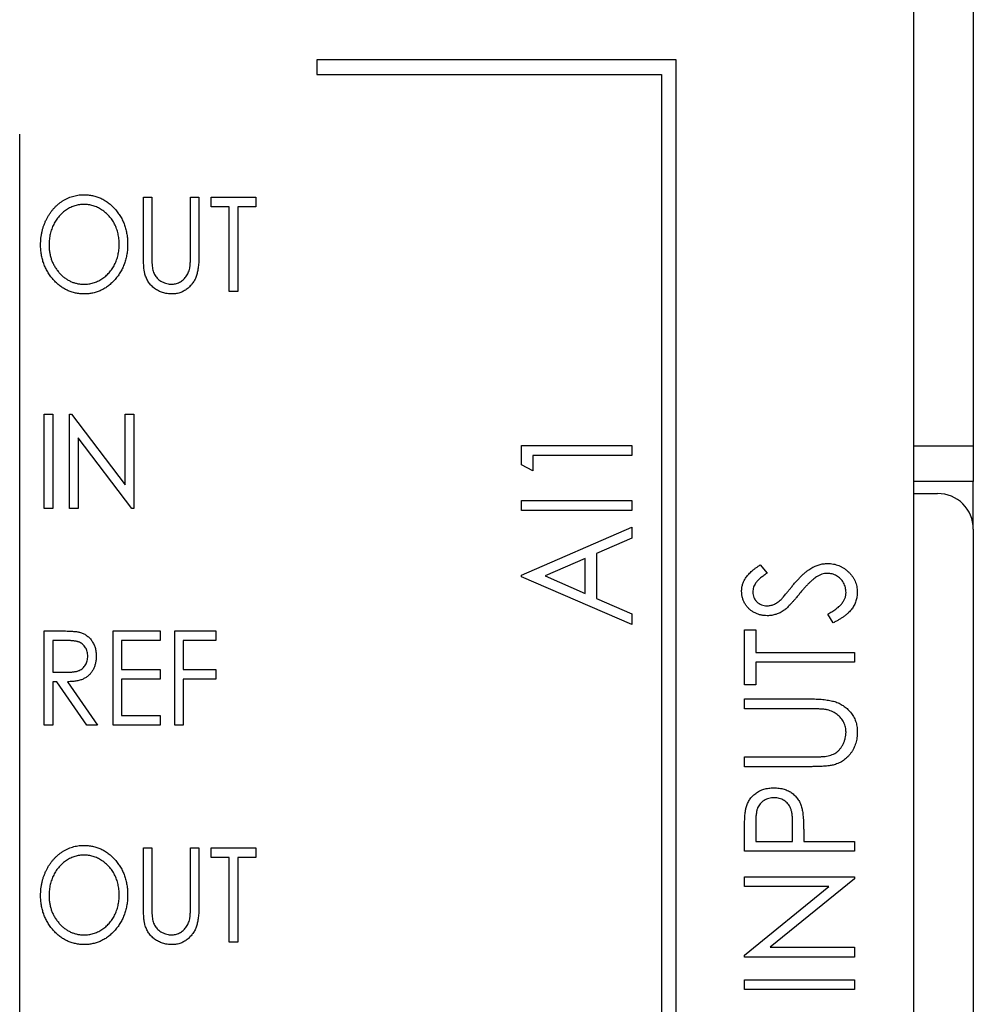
# Model space of a CAD drawing. Header units: millimetres. Extents: x 0 to 420, y 0 to 297.
# Tile 11 of 57: x 88 to 96, y 70 to 78. Entities that reach past the tile are written whole.
import ezdxf

# ---------------------------------------------------------------- set-up
doc = ezdxf.new("R2010")
doc.units = ezdxf.units.MM

msp = doc.modelspace()

# ---------------------------------------------------------------- linework, layer by layer
at = {"color": 7, "linetype": 'Continuous', "lineweight": 25}
for p, q in [((95.8302, 29.6321), (95.8302, 88.8321)), ((96.3283, 78.8321), (96.3283, 74.4321)), ((90.8052, 77.6821), (90.8052, 77.5571)), ((93.8302, 77.6821), (90.8052, 77.6821)), ((93.8302, 59.9321), (93.8302, 77.6821)), ((90.8052, 77.5571), (93.7052, 77.5571)), ((93.7052, 77.5571), (93.7052, 60.0571)), ((88.3052, 60.5571), (88.3052, 77.0571)), ((89.346, 76.5259), (89.4173, 76.5259)), ((89.346, 76.0465), (89.346, 76.5259)), ((89.4173, 76.5259), (89.4173, 76.0503)), ((89.7429, 76.5259), (89.8141, 76.5259)), ((89.7429, 76.0503), (89.7429, 76.5259)), ((89.8141, 76.5259), (89.8141, 76.0465)), ((89.9159, 76.4445), (89.9159, 76.5259)), ((89.9159, 76.5259), (90.2924, 76.5259)), ((90.2924, 76.5259), (90.2924, 76.4445)), ((90.0685, 76.4445), (89.9159, 76.4445)), ((90.0685, 75.7321), (90.0685, 76.4445)), ((90.2924, 76.4445), (90.1398, 76.4445)), ((90.1398, 76.4445), (90.1398, 75.7321)), ((90.1398, 75.7321), (90.0685, 75.7321)), ((88.5116, 73.9071), (88.5116, 74.7009)), ((88.5116, 74.7009), (88.5828, 74.7009)), ((88.5828, 74.7009), (88.5828, 73.9071)), ((88.7253, 73.9071), (88.7253, 74.7009)), ((88.7253, 74.7009), (88.7402, 74.7009)), ((88.7402, 74.7009), (89.1934, 74.1064)), ((89.1934, 74.1064), (89.1934, 74.7009)), ((89.1934, 74.7009), (89.2646, 74.7009)), ((89.2646, 74.7009), (89.2646, 73.9071)), ((89.2484, 73.9071), (88.7965, 74.4999)), ((88.7965, 74.4999), (88.7965, 73.9071)), ((92.5291, 74.4364), (93.4552, 74.4364)), ((92.5291, 74.2724), (92.5291, 74.4364)), ((93.4552, 74.4364), (93.4552, 74.3532)), ((96.3283, 74.4321), (96.3283, 74.1321)), ((93.4552, 74.3532), (92.6241, 74.3532)), ((92.6241, 74.3532), (92.6241, 74.2227)), ((92.6241, 74.2227), (92.5291, 74.2724)), ((96.3283, 74.1321), (95.8302, 74.1321)), ((96.3283, 73.7659), (96.3283, 74.1321)), ((95.8302, 74.0321), (96.0302, 74.0321)), ((88.5828, 73.9071), (88.5116, 73.9071)), ((88.7965, 73.9071), (88.7253, 73.9071)), ((89.2646, 73.9071), (89.2484, 73.9071)), ((92.5291, 73.8902), (92.5291, 73.9733)), ((92.5291, 73.9733), (93.4552, 73.9733)), ((93.4552, 73.9733), (93.4552, 73.8902)), ((93.4552, 73.8902), (92.5291, 73.8902)), ((92.5291, 73.3441), (93.4552, 73.7478)), ((93.4552, 73.7478), (93.4552, 73.6559)), ((93.4552, 73.6559), (93.1583, 73.5266)), ((96.3302, 73.7321), (96.3302, 29.0321)), ((93.1583, 73.5266), (93.1583, 73.1497)), ((93.0634, 73.4851), (92.7263, 73.3382)), ((93.0634, 73.1912), (93.0634, 73.4851)), ((94.5371, 73.4314), (94.5941, 73.3611)), ((92.5291, 73.3322), (92.5291, 73.3441)), ((93.4552, 72.9286), (92.5291, 73.3322)), ((92.7263, 73.3382), (93.0634, 73.1912)), ((93.1583, 73.1497), (93.4552, 73.0204)), ((93.4552, 73.0204), (93.4552, 72.9286)), ((95.1515, 72.9446), (95.1046, 73.0179)), ((88.5116, 72.8759), (88.6509, 72.8759)), ((88.5116, 72.0821), (88.5116, 72.8759)), ((89.0916, 72.8759), (89.4885, 72.8759)), ((89.0916, 72.0821), (89.0916, 72.8759)), ((89.4885, 72.8759), (89.4885, 72.7945)), ((89.6106, 72.8759), (89.9566, 72.8759)), ((89.6106, 72.0821), (89.6106, 72.8759)), ((89.9566, 72.8759), (89.9566, 72.7945)), ((94.4041, 72.8853), (94.4991, 72.8853)), ((94.4041, 72.4222), (94.4041, 72.8853)), ((94.4991, 72.8853), (94.4991, 72.6953)), ((88.706, 72.7945), (88.5828, 72.7945)), ((88.5828, 72.7945), (88.5828, 72.5299)), ((89.4885, 72.7945), (89.1629, 72.7945)), ((89.1629, 72.7945), (89.1629, 72.5502)), ((89.9566, 72.7945), (89.6818, 72.7945)), ((89.6818, 72.7945), (89.6818, 72.5502)), ((94.4991, 72.6953), (95.3302, 72.6953)), ((95.3302, 72.6953), (95.3302, 72.6122)), ((95.3302, 72.6122), (94.4991, 72.6122)), ((94.4991, 72.6122), (94.4991, 72.4222)), ((88.5828, 72.5299), (88.7032, 72.5288)), ((89.1629, 72.5502), (89.4885, 72.5502)), ((89.4885, 72.5502), (89.4885, 72.4688)), ((89.6818, 72.5502), (89.9566, 72.5502)), ((89.9566, 72.5502), (89.9566, 72.4688)), ((88.6181, 72.4485), (88.5828, 72.4485)), ((88.5828, 72.4485), (88.5828, 72.0821)), ((88.869, 72.0821), (88.6181, 72.4485)), ((88.7084, 72.4485), (88.9593, 72.0821)), ((89.1629, 72.4688), (89.1629, 72.1635)), ((89.4885, 72.4688), (89.1629, 72.4688)), ((89.9566, 72.4688), (89.6818, 72.4688)), ((89.6818, 72.4688), (89.6818, 72.0821)), ((94.4991, 72.4222), (94.4041, 72.4222)), ((94.4041, 72.3035), (94.9634, 72.3035)), ((94.4041, 72.2204), (94.4041, 72.3035)), ((94.959, 72.2204), (94.4041, 72.2204)), ((88.5828, 72.0821), (88.5116, 72.0821)), ((88.9593, 72.0821), (88.869, 72.0821)), ((89.4885, 72.0821), (89.0916, 72.0821)), ((89.1629, 72.1635), (89.4885, 72.1635)), ((89.4885, 72.1635), (89.4885, 72.0821)), ((89.6818, 72.0821), (89.6106, 72.0821)), ((94.4041, 71.7336), (94.4041, 71.8168)), ((94.4041, 71.8168), (94.959, 71.8168)), ((94.9634, 71.7336), (94.4041, 71.7336)), ((94.4991, 71.2588), (94.4991, 71.1044)), ((94.4041, 71.0213), (94.4041, 71.1916)), ((94.8078, 71.1044), (94.8098, 71.2523)), ((94.4991, 71.1044), (94.8078, 71.1044)), ((94.9028, 71.1658), (94.9028, 71.1044)), ((94.9028, 71.1044), (95.3302, 71.1044)), ((95.3302, 71.1044), (95.3302, 71.0213)), ((89.346, 71.0509), (89.4173, 71.0509)), ((89.346, 70.5715), (89.346, 71.0509)), ((89.4173, 71.0509), (89.4173, 70.5753)), ((89.7429, 70.5753), (89.7429, 71.0509)), ((89.7429, 71.0509), (89.8141, 71.0509)), ((89.8141, 71.0509), (89.8141, 70.5715)), ((89.9159, 70.9695), (89.9159, 71.0509)), ((89.9159, 71.0509), (90.2924, 71.0509)), ((90.2924, 71.0509), (90.2924, 70.9695)), ((95.3302, 71.0213), (94.4041, 71.0213)), ((90.0685, 70.9695), (89.9159, 70.9695)), ((90.0685, 70.2571), (90.0685, 70.9695)), ((90.2924, 70.9695), (90.1398, 70.9695)), ((90.1398, 70.9695), (90.1398, 70.2571)), ((94.4041, 70.8076), (95.3302, 70.8076)), ((94.4041, 70.7245), (94.4041, 70.8076)), ((95.3302, 70.7887), (94.6208, 70.214)), ((95.3302, 70.8076), (95.3302, 70.7887)), ((95.1152, 70.7245), (94.4041, 70.7245)), ((94.4041, 70.1483), (95.1152, 70.7245)), ((90.1398, 70.2571), (90.0685, 70.2571)), ((94.6208, 70.214), (95.3302, 70.214)), ((95.3302, 70.214), (95.3302, 70.1309)), ((94.4041, 70.1309), (94.4041, 70.1483)), ((95.3302, 70.1309), (94.4041, 70.1309)), ((94.4041, 69.8578), (94.4041, 69.9409)), ((94.4041, 69.9409), (95.3302, 69.9409)), ((95.3302, 69.9409), (95.3302, 69.8578)), ((95.3302, 69.8578), (94.4041, 69.8578))]:
    msp.add_line(p, q, dxfattribs=at)
at = {"color": 8, "linetype": 'Continuous', "lineweight": 25}
msp.add_line((95.8302, 74.4321), (96.3283, 74.4321), dxfattribs=at)
at = {"color": 7, "linetype": 'Continuous', "lineweight": 25}
msp.add_arc((96.0302, 73.7321), 0.3, 0, 90, dxfattribs=at)
for points, knots in [([(88.481, 76.1255), (88.4812, 76.1349), (88.4815, 76.1537), (88.4838, 76.1816), (88.4876, 76.2089), (88.4928, 76.2358), (88.4997, 76.2622), (88.5082, 76.2879), (88.518, 76.3132), (88.5293, 76.3379), (88.5419, 76.3615), (88.5556, 76.3841), (88.5706, 76.4052), (88.5865, 76.4251), (88.6037, 76.4435), (88.6219, 76.4608), (88.6413, 76.4766), (88.6616, 76.4911), (88.6826, 76.5041), (88.7043, 76.5153), (88.7263, 76.5248), (88.7488, 76.5326), (88.7717, 76.5388), (88.7951, 76.5429), (88.8188, 76.5459), (88.8349, 76.5461), (88.8429, 76.5462)], [0, 0, 0, 0, 0.045922, 0.091196, 0.135982, 0.180387, 0.22436, 0.268316, 0.312327, 0.356293, 0.400133, 0.442725, 0.484725, 0.525806, 0.566679, 0.607176, 0.647857, 0.688358, 0.728651, 0.767868, 0.806911, 0.845405, 0.883563, 0.922106, 0.96078, 1, 1, 1, 1]), ([(88.8429, 76.5462), (88.8558, 76.5458), (88.8812, 76.5451), (88.9185, 76.5395), (88.9541, 76.5298), (88.9883, 76.5168), (89.0207, 76.4996), (89.0516, 76.4789), (89.0806, 76.4541), (89.1079, 76.426), (89.1327, 76.3952), (89.1545, 76.3625), (89.1728, 76.3278), (89.1879, 76.2915), (89.1994, 76.2534), (89.2076, 76.2135), (89.2129, 76.172), (89.2135, 76.1437), (89.2137, 76.1293)], [0, 0, 0, 0, 0.062177, 0.122392, 0.181409, 0.239738, 0.298383, 0.357852, 0.418781, 0.482217, 0.546197, 0.609068, 0.671831, 0.734621, 0.798486, 0.863494, 0.930695, 1, 1, 1, 1]), ([(88.846, 76.4648), (88.8395, 76.4647), (88.8268, 76.4645), (88.8078, 76.4621), (88.789, 76.4587), (88.7705, 76.4538), (88.7523, 76.4471), (88.7343, 76.4394), (88.7166, 76.4301), (88.6992, 76.4195), (88.6824, 76.4078), (88.6665, 76.3949), (88.6515, 76.381), (88.6375, 76.3662), (88.6244, 76.3504), (88.6123, 76.3337), (88.6012, 76.3158), (88.591, 76.2971), (88.582, 76.2777), (88.574, 76.2577), (88.5674, 76.237), (88.5617, 76.2158), (88.5574, 76.1941), (88.5544, 76.1718), (88.5527, 76.149), (88.5524, 76.1336), (88.5523, 76.1258)], [0, 0, 0, 0, 0.038646, 0.076895, 0.114898, 0.153535, 0.192208, 0.231525, 0.271503, 0.312618, 0.353885, 0.394964, 0.43585, 0.476721, 0.517756, 0.559133, 0.601294, 0.644145, 0.68713, 0.730403, 0.774013, 0.817914, 0.862175, 0.907275, 0.953058, 1, 1, 1, 1]), ([(89.1425, 76.1295), (89.1424, 76.1372), (89.1421, 76.1524), (89.1403, 76.175), (89.1373, 76.197), (89.133, 76.2184), (89.1277, 76.2393), (89.1209, 76.2596), (89.1131, 76.2794), (89.1041, 76.2985), (89.0939, 76.317), (89.0828, 76.3345), (89.0707, 76.3511), (89.0574, 76.3666), (89.0434, 76.3814), (89.0283, 76.3951), (89.012, 76.4077), (88.9951, 76.4195), (88.9775, 76.4301), (88.9595, 76.4394), (88.9412, 76.4471), (88.9227, 76.4538), (88.9039, 76.4587), (88.8848, 76.4621), (88.8655, 76.4645), (88.8525, 76.4647), (88.846, 76.4648)], [0, 0, 0, 0, 0.046351, 0.091861, 0.136373, 0.180366, 0.223612, 0.266355, 0.308959, 0.351699, 0.394032, 0.435695, 0.476855, 0.517892, 0.558572, 0.599519, 0.640941, 0.682512, 0.723941, 0.764528, 0.804471, 0.843785, 0.88277, 0.921754, 0.960676, 1, 1, 1, 1]), ([(88.8485, 75.7118), (88.8359, 75.7121), (88.8109, 75.7128), (88.7744, 75.7188), (88.7393, 75.7281), (88.7057, 75.7414), (88.6735, 75.7585), (88.643, 75.7795), (88.6142, 75.8044), (88.587, 75.8325), (88.5623, 75.8632), (88.5405, 75.896), (88.5222, 75.9305), (88.5069, 75.9664), (88.4953, 76.0039), (88.4872, 76.0431), (88.4818, 76.0837), (88.4813, 76.1114), (88.481, 76.1255)], [0, 0, 0, 0, 0.0615468, 0.1214175, 0.1799957, 0.2383155, 0.2971256, 0.3569433, 0.418489, 0.4824175, 0.5470753, 0.6106128, 0.6738136, 0.7368922, 0.8004471, 0.8651333, 0.9315092, 1, 1, 1, 1]), ([(88.5523, 76.1258), (88.5525, 76.1144), (88.5529, 76.0918), (88.5572, 76.0588), (88.5638, 76.0271), (88.5732, 75.9967), (88.5855, 75.9678), (88.6003, 75.9401), (88.618, 75.9139), (88.638, 75.8893), (88.6599, 75.8669), (88.6831, 75.8471), (88.7075, 75.8305), (88.7331, 75.817), (88.7596, 75.8061), (88.7875, 75.7988), (88.8163, 75.7939), (88.836, 75.7934), (88.846, 75.7932)], [0, 0, 0, 0, 0.069644, 0.136865, 0.202081, 0.266184, 0.329858, 0.393143, 0.45677, 0.521585, 0.58561, 0.646875, 0.706483, 0.764859, 0.822538, 0.880611, 0.939356, 1, 1, 1, 1]), ([(88.846, 75.7932), (88.8526, 75.7933), (88.8659, 75.7935), (88.8857, 75.7957), (88.9051, 75.7991), (88.9241, 75.8041), (88.9427, 75.8103), (88.9611, 75.8177), (88.9789, 75.8269), (88.9964, 75.8372), (89.0131, 75.8487), (89.029, 75.8614), (89.0439, 75.875), (89.0578, 75.8898), (89.0709, 75.9054), (89.083, 75.922), (89.0939, 75.9398), (89.1041, 75.9585), (89.1131, 75.978), (89.1209, 75.9981), (89.1277, 76.0187), (89.133, 76.0398), (89.1373, 76.0615), (89.1403, 76.0837), (89.1421, 76.1064), (89.1424, 76.1217), (89.1425, 76.1295)], [0, 0, 0, 0, 0.040115, 0.07979, 0.119238, 0.15837, 0.197615, 0.237148, 0.277138, 0.317796, 0.358752, 0.399056, 0.439598, 0.479891, 0.520553, 0.561799, 0.603389, 0.646106, 0.689245, 0.732265, 0.775436, 0.819119, 0.863241, 0.907884, 0.953523, 1, 1, 1, 1]), ([(89.2137, 76.1293), (89.2135, 76.115), (89.2129, 76.0869), (89.2076, 76.0457), (89.1995, 76.006), (89.1878, 75.968), (89.1728, 75.9316), (89.1544, 75.897), (89.1329, 75.8638), (89.108, 75.833), (89.081, 75.8047), (89.0522, 75.7798), (89.022, 75.7587), (88.99, 75.7416), (88.9568, 75.728), (88.9219, 75.7188), (88.8857, 75.7128), (88.861, 75.7121), (88.8485, 75.7118)], [0, 0, 0, 0, 0.069354, 0.13659, 0.201875, 0.266013, 0.329552, 0.392826, 0.456498, 0.521199, 0.585157, 0.646357, 0.705963, 0.764176, 0.82197, 0.880157, 0.939118, 1, 1, 1, 1]), ([(89.3591, 75.8792), (89.358, 75.8834), (89.3557, 75.8926), (89.3531, 75.9078), (89.351, 75.9252), (89.349, 75.945), (89.3479, 75.9671), (89.3467, 75.9914), (89.3461, 76.0182), (89.346, 76.0368), (89.346, 76.0465)], [0, 0, 0, 0, 0.077744, 0.1689934, 0.2738373, 0.3916271, 0.5232691, 0.6680819, 0.8269709, 1, 1, 1, 1]), ([(89.4173, 76.0503), (89.4172, 76.0436), (89.4172, 76.0308), (89.4173, 76.0126), (89.4178, 75.9964), (89.4178, 75.9822), (89.4184, 75.97), (89.4188, 75.9598), (89.4194, 75.9516), (89.4199, 75.9468), (89.4201, 75.9447)], [0, 0, 0, 0, 0.191116, 0.362676, 0.516201, 0.650141, 0.766103, 0.862519, 0.941003, 1, 1, 1, 1]), ([(89.8141, 76.0465), (89.8141, 76.0378), (89.8139, 76.021), (89.8131, 75.9963), (89.8118, 75.9728), (89.8096, 75.9507), (89.8072, 75.9298), (89.804, 75.9102), (89.8002, 75.8918), (89.796, 75.8746), (89.7906, 75.8583), (89.7842, 75.8427), (89.7768, 75.8275), (89.7679, 75.813), (89.7582, 75.7989), (89.747, 75.7855), (89.735, 75.7724), (89.7217, 75.7601), (89.7075, 75.7488), (89.6925, 75.7389), (89.6768, 75.7304), (89.6603, 75.7236), (89.643, 75.7183), (89.6251, 75.7145), (89.6064, 75.7123), (89.5937, 75.7119), (89.5872, 75.7118)], [0, 0, 0, 0, 0.056641, 0.110526, 0.162045, 0.210553, 0.256409, 0.299708, 0.340868, 0.379212, 0.416131, 0.45291, 0.489738, 0.526683, 0.564371, 0.602143, 0.64099, 0.68082, 0.720651, 0.759777, 0.79849, 0.837593, 0.876831, 0.916631, 0.957574, 1, 1, 1, 1]), ([(89.7357, 75.9271), (89.7364, 75.9299), (89.7378, 75.9361), (89.7391, 75.9466), (89.7401, 75.9591), (89.7413, 75.9735), (89.742, 75.9899), (89.7425, 76.0083), (89.7428, 76.0287), (89.7429, 76.0429), (89.7429, 76.0503)], [0, 0, 0, 0, 0.06962, 0.155293, 0.257298, 0.373404, 0.506035, 0.655281, 0.819931, 1, 1, 1, 1]), ([(89.4201, 75.9447), (89.4211, 75.9373), (89.4231, 75.9228), (89.4284, 75.9023), (89.4354, 75.8836), (89.4441, 75.8667), (89.4553, 75.8514), (89.4687, 75.8374), (89.485, 75.825), (89.5033, 75.8139), (89.5229, 75.8048), (89.543, 75.7981), (89.5632, 75.7939), (89.5767, 75.7934), (89.5834, 75.7932)], [0, 0, 0, 0, 0.091773, 0.178001, 0.258342, 0.335101, 0.410232, 0.488546, 0.571185, 0.659811, 0.749047, 0.835056, 0.918241, 1, 1, 1, 1]), ([(89.5834, 75.7932), (89.5892, 75.7934), (89.6007, 75.7939), (89.6178, 75.797), (89.6345, 75.8023), (89.6508, 75.8094), (89.666, 75.8186), (89.6802, 75.8294), (89.6931, 75.8418), (89.7046, 75.8557), (89.7147, 75.8713), (89.7232, 75.8885), (89.7305, 75.9071), (89.734, 75.9203), (89.7357, 75.9271)], [0, 0, 0, 0, 0.079131, 0.15715, 0.236889, 0.317658, 0.399537, 0.479666, 0.561134, 0.642949, 0.726745, 0.814224, 0.904366, 1, 1, 1, 1]), ([(89.5872, 75.7118), (89.5802, 75.7119), (89.5665, 75.7123), (89.5461, 75.7143), (89.5267, 75.718), (89.5078, 75.7229), (89.4899, 75.7295), (89.4726, 75.7372), (89.4563, 75.7467), (89.4406, 75.7573), (89.4261, 75.7692), (89.4126, 75.7821), (89.4005, 75.7961), (89.3895, 75.8108), (89.3799, 75.8265), (89.3718, 75.8433), (89.3644, 75.8608), (89.3608, 75.873), (89.3591, 75.8792)], [0, 0, 0, 0, 0.068755, 0.135203, 0.200334, 0.263333, 0.325901, 0.38763, 0.449413, 0.511204, 0.572985, 0.633723, 0.693851, 0.754125, 0.813934, 0.874921, 0.936782, 1, 1, 1, 1]), ([(94.3804, 73.2093), (94.3807, 73.2192), (94.3815, 73.2388), (94.3881, 73.2676), (94.3988, 73.2952), (94.411, 73.3175), (94.4233, 73.3348), (94.4342, 73.3482), (94.4472, 73.3615), (94.4617, 73.3753), (94.4781, 73.3891), (94.496, 73.4033), (94.516, 73.4173), (94.5299, 73.4266), (94.5371, 73.4314)], [0, 0, 0, 0, 0.103822, 0.205919, 0.309231, 0.415653, 0.47222, 0.532858, 0.597819, 0.667857, 0.743177, 0.823448, 0.908942, 1, 1, 1, 1]), ([(94.8044, 73.2507), (94.8117, 73.2596), (94.8259, 73.2768), (94.8473, 73.3012), (94.868, 73.3235), (94.8882, 73.3435), (94.9077, 73.3614), (94.9267, 73.377), (94.945, 73.3907), (94.9684, 73.4055), (94.9974, 73.4205), (95.0325, 73.4338), (95.0679, 73.4417), (95.0916, 73.4427), (95.1033, 73.4433)], [0, 0, 0, 0, 0.093761, 0.181614, 0.264342, 0.341677, 0.41338, 0.479975, 0.541968, 0.599292, 0.705911, 0.807015, 0.904485, 1, 1, 1, 1]), ([(95.1033, 73.4433), (95.1116, 73.4431), (95.128, 73.4427), (95.1521, 73.4391), (95.1756, 73.4339), (95.198, 73.4259), (95.2199, 73.4162), (95.2407, 73.4038), (95.2607, 73.3894), (95.2795, 73.3731), (95.2969, 73.3552), (95.3121, 73.3361), (95.3252, 73.3161), (95.3355, 73.295), (95.3437, 73.273), (95.3497, 73.2501), (95.3533, 73.2262), (95.3537, 73.21), (95.3539, 73.2017)], [0, 0, 0, 0, 0.0643669, 0.127345, 0.1889217, 0.2503843, 0.3120208, 0.3744037, 0.4376628, 0.5029849, 0.5678027, 0.6309798, 0.692076, 0.7525946, 0.8130276, 0.8740163, 0.9361125, 1, 1, 1, 1]), ([(94.5941, 73.3611), (94.5882, 73.3572), (94.577, 73.3496), (94.5612, 73.3382), (94.5469, 73.3274), (94.5343, 73.3168), (94.5231, 73.3068), (94.5134, 73.2971), (94.5052, 73.2879), (94.4966, 73.2763), (94.488, 73.2617), (94.4806, 73.2434), (94.4763, 73.2242), (94.4757, 73.2111), (94.4754, 73.2045)], [0, 0, 0, 0, 0.1025572, 0.1969113, 0.2843952, 0.3644161, 0.4372148, 0.5035358, 0.5636019, 0.6164505, 0.7146691, 0.8089542, 0.9041323, 1, 1, 1, 1]), ([(95.0111, 73.3308), (95.0058, 73.3272), (94.9947, 73.3196), (94.9782, 73.3063), (94.9609, 73.291), (94.9428, 73.2736), (94.9241, 73.254), (94.9044, 73.2325), (94.884, 73.2089), (94.8704, 73.1922), (94.8634, 73.1836)], [0, 0, 0, 0, 0.092213, 0.193119, 0.303009, 0.423363, 0.552489, 0.69176, 0.840671, 1, 1, 1, 1]), ([(95.102, 73.3602), (95.0943, 73.3598), (95.0787, 73.359), (95.0556, 73.3535), (95.0328, 73.344), (95.0185, 73.3353), (95.0111, 73.3308)], [0, 0, 0, 0, 0.238336, 0.482311, 0.73314, 1, 1, 1, 1]), ([(95.2589, 73.1988), (95.2587, 73.206), (95.2582, 73.2204), (95.2539, 73.2415), (95.2473, 73.262), (95.2378, 73.2814), (95.2263, 73.2997), (95.2124, 73.3155), (95.1969, 73.3293), (95.1795, 73.3403), (95.1611, 73.3492), (95.1419, 73.3555), (95.1221, 73.3594), (95.1087, 73.3599), (95.102, 73.3602)], [0, 0, 0, 0, 0.086779, 0.172012, 0.257, 0.344091, 0.430347, 0.513787, 0.595624, 0.677565, 0.75969, 0.839996, 0.919133, 1, 1, 1, 1]), ([(94.7122, 73.1409), (94.7141, 73.1427), (94.7184, 73.1469), (94.7253, 73.1548), (94.7341, 73.1649), (94.7448, 73.1774), (94.7573, 73.1923), (94.7712, 73.2098), (94.7873, 73.2294), (94.7985, 73.2433), (94.8044, 73.2507)], [0, 0, 0, 0, 0.053039, 0.126288, 0.218872, 0.334457, 0.469409, 0.625738, 0.802267, 1, 1, 1, 1]), ([(94.5965, 73.004), (94.5867, 73.0043), (94.5673, 73.0049), (94.5391, 73.0101), (94.5121, 73.0183), (94.4866, 73.0297), (94.4633, 73.0445), (94.442, 73.0616), (94.424, 73.0821), (94.4084, 73.1046), (94.3961, 73.1291), (94.3867, 73.1548), (94.3815, 73.1818), (94.3808, 73.2001), (94.3804, 73.2093)], [0, 0, 0, 0, 0.088291, 0.174419, 0.258423, 0.342317, 0.425287, 0.506935, 0.587922, 0.670559, 0.753145, 0.834844, 0.916686, 1, 1, 1, 1]), ([(94.4754, 73.2045), (94.4757, 73.1962), (94.4763, 73.1802), (94.4832, 73.1575), (94.4938, 73.137), (94.5088, 73.1195), (94.5266, 73.1051), (94.5467, 73.0945), (94.5691, 73.0882), (94.5846, 73.0875), (94.5926, 73.0871)], [0, 0, 0, 0, 0.133507, 0.258557, 0.380724, 0.504971, 0.628085, 0.748901, 0.871477, 1, 1, 1, 1]), ([(94.8634, 73.1836), (94.8565, 73.175), (94.8431, 73.1586), (94.8236, 73.1355), (94.8055, 73.115), (94.789, 73.097), (94.774, 73.0814), (94.7607, 73.0683), (94.7488, 73.0579), (94.741, 73.0522), (94.7375, 73.0496)], [0, 0, 0, 0, 0.179535, 0.344506, 0.492131, 0.62464, 0.742099, 0.843179, 0.92954, 1, 1, 1, 1]), ([(95.1046, 73.0179), (95.1167, 73.0244), (95.1399, 73.0368), (95.1716, 73.0574), (95.1983, 73.0789), (95.2203, 73.1012), (95.2375, 73.1244), (95.2498, 73.1484), (95.2575, 73.1733), (95.2585, 73.1903), (95.2589, 73.1988)], [0, 0, 0, 0, 0.165307, 0.315251, 0.451801, 0.576089, 0.690151, 0.796612, 0.898685, 1, 1, 1, 1]), ([(95.3539, 73.2017), (95.3538, 73.1954), (95.3535, 73.1827), (95.3511, 73.1639), (95.3478, 73.1455), (95.3424, 73.1277), (95.3359, 73.1103), (95.328, 73.0932), (95.3184, 73.0767), (95.3074, 73.0606), (95.2947, 73.0449), (95.28, 73.0295), (95.2634, 73.0144), (95.2448, 72.9998), (95.2243, 72.9855), (95.2019, 72.9715), (95.1775, 72.9577), (95.1603, 72.9491), (95.1515, 72.9446)], [0, 0, 0, 0, 0.0550891, 0.1094474, 0.1633229, 0.2167671, 0.2698736, 0.3241478, 0.3789692, 0.4347078, 0.4924671, 0.5537069, 0.6180223, 0.6861318, 0.7578925, 0.834258, 0.9146681, 1, 1, 1, 1]), ([(94.5926, 73.0871), (94.5975, 73.0872), (94.6074, 73.0875), (94.6221, 73.0899), (94.6367, 73.0934), (94.6513, 73.0984), (94.666, 73.1056), (94.6809, 73.1152), (94.6966, 73.127), (94.7069, 73.1361), (94.7122, 73.1409)], [0, 0, 0, 0, 0.110385, 0.220503, 0.331137, 0.443585, 0.563154, 0.695062, 0.839762, 1, 1, 1, 1]), ([(94.7375, 73.0496), (94.732, 73.046), (94.7213, 73.0387), (94.7045, 73.0294), (94.6873, 73.0215), (94.6698, 73.0154), (94.6519, 73.0102), (94.6338, 73.0065), (94.6152, 73.0045), (94.6027, 73.0042), (94.5965, 73.004)], [0, 0, 0, 0, 0.130877, 0.257719, 0.382316, 0.506626, 0.628302, 0.751527, 0.87547, 1, 1, 1, 1]), ([(88.6509, 72.8759), (88.6602, 72.8758), (88.678, 72.8758), (88.7037, 72.8754), (88.7269, 72.8743), (88.7479, 72.8734), (88.7665, 72.8717), (88.7827, 72.8701), (88.7966, 72.8679), (88.805, 72.8659), (88.8089, 72.8651)], [0, 0, 0, 0, 0.176319, 0.337635, 0.484021, 0.616443, 0.73408, 0.836856, 0.925133, 1, 1, 1, 1]), ([(88.8089, 72.8651), (88.814, 72.8636), (88.8241, 72.8608), (88.8385, 72.8547), (88.8524, 72.8478), (88.8655, 72.8397), (88.8778, 72.8302), (88.8894, 72.8197), (88.9003, 72.808), (88.9104, 72.7952), (88.9195, 72.7815), (88.9274, 72.7669), (88.9341, 72.7515), (88.9397, 72.7354), (88.944, 72.7185), (88.947, 72.7009), (88.9487, 72.6825), (88.949, 72.67), (88.9491, 72.6636)], [0, 0, 0, 0, 0.059578, 0.118499, 0.176977, 0.234898, 0.293083, 0.352111, 0.411951, 0.473871, 0.535756, 0.598561, 0.661412, 0.725527, 0.791137, 0.858093, 0.927983, 1, 1, 1, 1]), ([(88.8779, 72.6638), (88.8777, 72.6701), (88.8774, 72.6827), (88.8735, 72.7011), (88.8677, 72.7186), (88.8594, 72.735), (88.8492, 72.7498), (88.8373, 72.7626), (88.824, 72.7731), (88.8114, 72.7799), (88.8002, 72.784), (88.7905, 72.7869), (88.7796, 72.7893), (88.7673, 72.7911), (88.7538, 72.7927), (88.739, 72.7938), (88.7229, 72.7944), (88.7118, 72.7944), (88.706, 72.7945)], [0, 0, 0, 0, 0.07714, 0.152402, 0.226272, 0.300317, 0.373658, 0.443124, 0.510778, 0.578539, 0.614892, 0.655707, 0.700395, 0.750405, 0.80533, 0.86518, 0.930047, 1, 1, 1, 1]), ([(88.7032, 72.5288), (88.7088, 72.5288), (88.7197, 72.5288), (88.7355, 72.5297), (88.7502, 72.5307), (88.7637, 72.5323), (88.7762, 72.5343), (88.7874, 72.5368), (88.7976, 72.5399), (88.8095, 72.5444), (88.8228, 72.5517), (88.8372, 72.5624), (88.8493, 72.5757), (88.8596, 72.5908), (88.8678, 72.6076), (88.8735, 72.6255), (88.8774, 72.6443), (88.8777, 72.6572), (88.8779, 72.6638)], [0, 0, 0, 0, 0.066582, 0.129472, 0.187425, 0.241182, 0.29085, 0.336564, 0.377896, 0.416272, 0.487656, 0.557126, 0.627351, 0.699652, 0.773811, 0.847106, 0.922618, 1, 1, 1, 1]), ([(88.9491, 72.6636), (88.9488, 72.653), (88.9481, 72.6325), (88.9432, 72.6026), (88.9347, 72.5747), (88.9232, 72.5488), (88.9081, 72.5256), (88.8904, 72.505), (88.8694, 72.4878), (88.8499, 72.4758), (88.8326, 72.4681), (88.8184, 72.4628), (88.8029, 72.4586), (88.7863, 72.4549), (88.7685, 72.4521), (88.7495, 72.45), (88.7294, 72.4488), (88.7155, 72.4486), (88.7084, 72.4485)], [0, 0, 0, 0, 0.086014, 0.167393, 0.245893, 0.322577, 0.397517, 0.47031, 0.543249, 0.617412, 0.656236, 0.697201, 0.740655, 0.787045, 0.835575, 0.887237, 0.942155, 1, 1, 1, 1]), ([(94.9634, 72.3035), (94.9735, 72.3035), (94.9932, 72.3033), (95.022, 72.3021), (95.0493, 72.3006), (95.0752, 72.2982), (95.0995, 72.2948), (95.1224, 72.2909), (95.1439, 72.2866), (95.1639, 72.2811), (95.183, 72.2749), (95.2011, 72.267), (95.2189, 72.258), (95.2358, 72.2472), (95.2523, 72.2355), (95.268, 72.2219), (95.2831, 72.2071), (95.2975, 72.1911), (95.3108, 72.1739), (95.3222, 72.1555), (95.3321, 72.1364), (95.3402, 72.1163), (95.3462, 72.0953), (95.3507, 72.0734), (95.3533, 72.0506), (95.3537, 72.0352), (95.3539, 72.0273)], [0, 0, 0, 0, 0.055741, 0.108782, 0.159483, 0.20722, 0.252436, 0.295103, 0.335609, 0.373517, 0.409957, 0.446416, 0.482967, 0.519684, 0.557168, 0.594999, 0.634172, 0.674127, 0.714136, 0.754079, 0.793688, 0.83312, 0.873373, 0.914549, 0.95654, 1, 1, 1, 1]), ([(95.1027, 72.2115), (95.0995, 72.2122), (95.0922, 72.2138), (95.0799, 72.2156), (95.0653, 72.217), (95.0485, 72.2184), (95.0294, 72.2192), (95.0079, 72.22), (94.9842, 72.2203), (94.9676, 72.2204), (94.959, 72.2204)], [0, 0, 0, 0, 0.069596, 0.155423, 0.257515, 0.37358, 0.506166, 0.6554, 0.819993, 1, 1, 1, 1]), ([(95.2589, 72.0227), (95.2586, 72.0299), (95.2581, 72.0441), (95.2545, 72.0653), (95.2483, 72.0859), (95.24, 72.106), (95.2293, 72.1249), (95.2168, 72.1426), (95.2023, 72.1585), (95.186, 72.1728), (95.1678, 72.1853), (95.1478, 72.1959), (95.126, 72.2051), (95.1106, 72.2093), (95.1027, 72.2115)], [0, 0, 0, 0, 0.081412, 0.161686, 0.242811, 0.324775, 0.407586, 0.488453, 0.56979, 0.650718, 0.733306, 0.819186, 0.907133, 1, 1, 1, 1]), ([(95.0821, 71.8203), (95.0908, 71.8215), (95.1077, 71.8239), (95.1317, 71.8304), (95.1534, 71.8393), (95.1733, 71.8499), (95.1911, 71.8639), (95.2074, 71.8807), (95.2218, 71.9009), (95.2348, 71.9235), (95.2453, 71.9479), (95.2532, 71.9727), (95.2581, 71.9977), (95.2587, 72.0144), (95.2589, 72.0227)], [0, 0, 0, 0, 0.088938, 0.172727, 0.251185, 0.32638, 0.400988, 0.479456, 0.562461, 0.652032, 0.742988, 0.831017, 0.915851, 1, 1, 1, 1]), ([(95.3539, 72.0273), (95.3537, 72.0188), (95.3533, 72.002), (95.3509, 71.9773), (95.3466, 71.9536), (95.341, 71.9307), (95.3332, 71.9088), (95.3242, 71.8878), (95.3131, 71.8678), (95.3008, 71.8487), (95.2869, 71.831), (95.2717, 71.8148), (95.2557, 71.7998), (95.2383, 71.7867), (95.2201, 71.7748), (95.2005, 71.765), (95.1801, 71.756), (95.1658, 71.7516), (95.1586, 71.7494)], [0, 0, 0, 0, 0.069994, 0.137225, 0.203144, 0.267439, 0.330757, 0.392722, 0.455101, 0.517382, 0.579131, 0.639383, 0.69929, 0.758596, 0.817649, 0.877496, 0.938128, 1, 1, 1, 1]), ([(94.959, 71.8168), (94.9668, 71.8167), (94.9817, 71.8167), (95.0029, 71.8169), (95.0218, 71.8173), (95.0384, 71.8177), (95.0526, 71.8179), (95.0645, 71.8188), (95.0741, 71.8194), (95.0797, 71.82), (95.0821, 71.8203)], [0, 0, 0, 0, 0.191105, 0.362655, 0.516171, 0.650128, 0.766034, 0.862527, 0.941006, 1, 1, 1, 1]), ([(95.1586, 71.7494), (95.1536, 71.7481), (95.1429, 71.7453), (95.1252, 71.7423), (95.1049, 71.7395), (95.0818, 71.7373), (95.0561, 71.7358), (95.0276, 71.7344), (94.9964, 71.7337), (94.9747, 71.7337), (94.9634, 71.7337)], [0, 0, 0, 0, 0.077936, 0.169149, 0.274074, 0.391816, 0.523462, 0.668216, 0.827041, 1, 1, 1, 1]), ([(94.418, 71.3894), (94.4198, 71.3953), (94.4233, 71.4072), (94.4302, 71.4243), (94.4384, 71.4406), (94.4478, 71.4561), (94.4587, 71.4706), (94.4707, 71.4844), (94.4842, 71.4972), (94.4988, 71.5093), (94.5145, 71.5202), (94.5313, 71.5297), (94.5491, 71.5377), (94.5679, 71.5442), (94.5876, 71.5494), (94.6085, 71.5528), (94.6301, 71.5552), (94.645, 71.5554), (94.6525, 71.5556)], [0, 0, 0, 0, 0.060075, 0.119303, 0.178069, 0.236256, 0.294313, 0.353143, 0.412708, 0.473813, 0.535615, 0.597403, 0.660232, 0.723514, 0.789577, 0.856841, 0.927091, 1, 1, 1, 1]), ([(94.6525, 71.5556), (94.6601, 71.5554), (94.675, 71.5551), (94.6968, 71.5532), (94.7176, 71.5493), (94.7374, 71.5446), (94.7561, 71.538), (94.7739, 71.5303), (94.7907, 71.521), (94.8062, 71.5102), (94.8207, 71.4983), (94.8341, 71.4853), (94.8462, 71.4711), (94.857, 71.4559), (94.8665, 71.4396), (94.8748, 71.4222), (94.882, 71.4037), (94.8857, 71.3909), (94.8875, 71.3843)], [0, 0, 0, 0, 0.072309, 0.141358, 0.208207, 0.272336, 0.335143, 0.396174, 0.456668, 0.516646, 0.575929, 0.634933, 0.693693, 0.752708, 0.811962, 0.873196, 0.935504, 1, 1, 1, 1]), ([(94.6529, 71.4725), (94.6454, 71.4722), (94.6307, 71.4716), (94.609, 71.467), (94.5884, 71.4595), (94.569, 71.4492), (94.5515, 71.4365), (94.5364, 71.4217), (94.524, 71.4049), (94.5162, 71.3891), (94.5112, 71.3752), (94.5079, 71.3632), (94.5052, 71.3495), (94.5031, 71.3344), (94.5011, 71.3177), (94.4999, 71.2994), (94.4992, 71.2796), (94.4991, 71.2659), (94.4991, 71.2588)], [0, 0, 0, 0, 0.074091, 0.147068, 0.219176, 0.292487, 0.364821, 0.434086, 0.502842, 0.57172, 0.608354, 0.649905, 0.695817, 0.746872, 0.802658, 0.863186, 0.92915, 1, 1, 1, 1]), ([(94.8098, 71.2523), (94.8098, 71.2595), (94.8098, 71.2734), (94.8088, 71.2936), (94.8076, 71.3122), (94.8057, 71.3294), (94.8033, 71.3451), (94.8007, 71.3593), (94.7971, 71.3719), (94.792, 71.3867), (94.7836, 71.4032), (94.7711, 71.421), (94.7557, 71.4362), (94.738, 71.4493), (94.7185, 71.4595), (94.6976, 71.4671), (94.6756, 71.4716), (94.6605, 71.4722), (94.6529, 71.4725)], [0, 0, 0, 0, 0.070231, 0.135127, 0.195896, 0.251444, 0.303058, 0.349556, 0.391936, 0.430093, 0.501229, 0.570517, 0.640124, 0.710955, 0.782914, 0.853735, 0.926014, 1, 1, 1, 1]), ([(94.4041, 71.1916), (94.4041, 71.2033), (94.4042, 71.2257), (94.4049, 71.2579), (94.406, 71.2872), (94.4075, 71.3134), (94.4092, 71.3367), (94.4117, 71.3569), (94.4142, 71.3742), (94.4168, 71.3846), (94.418, 71.3894)], [0, 0, 0, 0, 0.1765, 0.339032, 0.485753, 0.61857, 0.735674, 0.838185, 0.926155, 1, 1, 1, 1]), ([(94.8875, 71.3843), (94.8888, 71.379), (94.8915, 71.3672), (94.8945, 71.3478), (94.8971, 71.3252), (94.899, 71.2995), (94.9007, 71.2705), (94.902, 71.2384), (94.9027, 71.2032), (94.9027, 71.1786), (94.9028, 71.1658)], [0, 0, 0, 0, 0.075269, 0.165174, 0.268129, 0.385984, 0.51806, 0.664405, 0.825035, 1, 1, 1, 1]), ([(88.481, 70.6505), (88.4812, 70.6599), (88.4815, 70.6787), (88.4838, 70.7066), (88.4876, 70.7339), (88.4928, 70.7608), (88.4997, 70.7872), (88.5082, 70.8129), (88.518, 70.8382), (88.5293, 70.8629), (88.5419, 70.8865), (88.5556, 70.9091), (88.5706, 70.9302), (88.5865, 70.9501), (88.6037, 70.9685), (88.6219, 70.9858), (88.6413, 71.0016), (88.6616, 71.0161), (88.6826, 71.0291), (88.7043, 71.0403), (88.7263, 71.0498), (88.7488, 71.0576), (88.7717, 71.0638), (88.7951, 71.0679), (88.8188, 71.0709), (88.8349, 71.0711), (88.8429, 71.0712)], [0, 0, 0, 0, 0.045922, 0.091196, 0.135982, 0.180387, 0.22436, 0.268316, 0.312327, 0.356293, 0.400133, 0.442725, 0.484725, 0.525806, 0.566679, 0.607176, 0.647857, 0.688358, 0.728651, 0.767868, 0.806911, 0.845405, 0.883563, 0.922106, 0.96078, 1, 1, 1, 1]), ([(88.8429, 71.0712), (88.8558, 71.0708), (88.8812, 71.0701), (88.9185, 71.0645), (88.9541, 71.0548), (88.9883, 71.0418), (89.0207, 71.0246), (89.0516, 71.0039), (89.0806, 70.9791), (89.1079, 70.951), (89.1327, 70.9202), (89.1545, 70.8875), (89.1728, 70.8528), (89.1879, 70.8165), (89.1994, 70.7784), (89.2076, 70.7385), (89.2129, 70.697), (89.2135, 70.6687), (89.2137, 70.6543)], [0, 0, 0, 0, 0.062177, 0.122392, 0.181409, 0.239738, 0.298383, 0.357852, 0.418781, 0.482217, 0.546197, 0.609068, 0.671831, 0.734621, 0.798486, 0.863494, 0.930695, 1, 1, 1, 1]), ([(88.846, 70.9898), (88.8395, 70.9897), (88.8268, 70.9895), (88.8078, 70.9871), (88.789, 70.9837), (88.7705, 70.9788), (88.7523, 70.9721), (88.7343, 70.9644), (88.7166, 70.9551), (88.6992, 70.9445), (88.6824, 70.9328), (88.6665, 70.9199), (88.6515, 70.906), (88.6375, 70.8912), (88.6244, 70.8754), (88.6123, 70.8587), (88.6012, 70.8408), (88.591, 70.8221), (88.582, 70.8027), (88.574, 70.7827), (88.5674, 70.762), (88.5617, 70.7408), (88.5574, 70.7191), (88.5544, 70.6968), (88.5527, 70.674), (88.5524, 70.6586), (88.5523, 70.6508)], [0, 0, 0, 0, 0.038646, 0.076895, 0.114898, 0.153535, 0.192208, 0.231525, 0.271503, 0.312618, 0.353885, 0.394964, 0.43585, 0.476721, 0.517756, 0.559133, 0.601294, 0.644145, 0.68713, 0.730403, 0.774013, 0.817914, 0.862175, 0.907275, 0.953058, 1, 1, 1, 1]), ([(89.1425, 70.6545), (89.1424, 70.6622), (89.1421, 70.6774), (89.1403, 70.7), (89.1373, 70.722), (89.133, 70.7434), (89.1277, 70.7643), (89.1209, 70.7846), (89.1131, 70.8044), (89.1041, 70.8235), (89.0939, 70.842), (89.0828, 70.8595), (89.0707, 70.8761), (89.0574, 70.8916), (89.0434, 70.9064), (89.0283, 70.9201), (89.012, 70.9327), (88.9951, 70.9445), (88.9775, 70.9551), (88.9595, 70.9644), (88.9412, 70.9721), (88.9227, 70.9788), (88.9039, 70.9837), (88.8848, 70.9871), (88.8655, 70.9895), (88.8525, 70.9897), (88.846, 70.9898)], [0, 0, 0, 0, 0.046351, 0.091861, 0.136373, 0.180366, 0.223612, 0.266355, 0.308959, 0.351699, 0.394032, 0.435695, 0.476855, 0.517892, 0.558572, 0.599519, 0.640941, 0.682512, 0.723941, 0.764528, 0.804471, 0.843785, 0.88277, 0.921754, 0.960676, 1, 1, 1, 1]), ([(88.8485, 70.2368), (88.8359, 70.2371), (88.8109, 70.2378), (88.7744, 70.2438), (88.7393, 70.2531), (88.7057, 70.2664), (88.6735, 70.2835), (88.643, 70.3045), (88.6142, 70.3294), (88.587, 70.3575), (88.5623, 70.3882), (88.5405, 70.421), (88.5222, 70.4555), (88.5069, 70.4914), (88.4953, 70.5289), (88.4872, 70.5681), (88.4818, 70.6087), (88.4813, 70.6364), (88.481, 70.6505)], [0, 0, 0, 0, 0.061547, 0.121417, 0.179996, 0.238315, 0.297126, 0.356943, 0.418489, 0.482417, 0.547075, 0.610613, 0.673814, 0.736892, 0.800447, 0.865133, 0.931509, 1, 1, 1, 1]), ([(88.5523, 70.6508), (88.5525, 70.6394), (88.5529, 70.6168), (88.5572, 70.5838), (88.5638, 70.5521), (88.5732, 70.5217), (88.5855, 70.4928), (88.6003, 70.4651), (88.618, 70.4389), (88.638, 70.4143), (88.6599, 70.3919), (88.6831, 70.3721), (88.7075, 70.3555), (88.7331, 70.342), (88.7596, 70.3311), (88.7875, 70.3238), (88.8163, 70.3189), (88.836, 70.3184), (88.846, 70.3182)], [0, 0, 0, 0, 0.069644, 0.136865, 0.202081, 0.266184, 0.329858, 0.393143, 0.45677, 0.521585, 0.58561, 0.646875, 0.706483, 0.764859, 0.822538, 0.880611, 0.939356, 1, 1, 1, 1]), ([(88.846, 70.3182), (88.8526, 70.3183), (88.8659, 70.3185), (88.8857, 70.3207), (88.9051, 70.3241), (88.9241, 70.3291), (88.9427, 70.3353), (88.9611, 70.3427), (88.9789, 70.3519), (88.9964, 70.3622), (89.0131, 70.3737), (89.029, 70.3864), (89.0439, 70.4), (89.0578, 70.4148), (89.0709, 70.4304), (89.083, 70.447), (89.0939, 70.4648), (89.1041, 70.4835), (89.1131, 70.503), (89.1209, 70.5231), (89.1277, 70.5437), (89.133, 70.5648), (89.1373, 70.5865), (89.1403, 70.6087), (89.1421, 70.6314), (89.1424, 70.6467), (89.1425, 70.6545)], [0, 0, 0, 0, 0.040115, 0.07979, 0.119238, 0.15837, 0.197615, 0.237148, 0.277138, 0.317796, 0.358752, 0.399056, 0.439598, 0.479891, 0.520553, 0.561799, 0.603389, 0.646106, 0.689245, 0.732265, 0.775436, 0.819119, 0.863241, 0.907884, 0.953523, 1, 1, 1, 1]), ([(89.2137, 70.6543), (89.2135, 70.64), (89.2129, 70.6119), (89.2076, 70.5707), (89.1995, 70.531), (89.1878, 70.493), (89.1728, 70.4566), (89.1544, 70.422), (89.1329, 70.3888), (89.108, 70.358), (89.081, 70.3297), (89.0522, 70.3048), (89.022, 70.2837), (88.99, 70.2666), (88.9568, 70.253), (88.9219, 70.2438), (88.8857, 70.2378), (88.861, 70.2371), (88.8485, 70.2368)], [0, 0, 0, 0, 0.0693536, 0.1365903, 0.201875, 0.2660134, 0.3295523, 0.3928264, 0.4564979, 0.5211989, 0.5851569, 0.6463571, 0.7059632, 0.7641755, 0.8219701, 0.8801567, 0.9391179, 1, 1, 1, 1]), ([(89.3591, 70.4042), (89.358, 70.4084), (89.3557, 70.4176), (89.3531, 70.4328), (89.351, 70.4502), (89.349, 70.47), (89.3479, 70.4921), (89.3467, 70.5164), (89.3461, 70.5432), (89.346, 70.5618), (89.346, 70.5715)], [0, 0, 0, 0, 0.077744, 0.1689934, 0.2738373, 0.3916271, 0.5232691, 0.6680819, 0.8269709, 1, 1, 1, 1]), ([(89.4173, 70.5753), (89.4172, 70.5686), (89.4172, 70.5558), (89.4173, 70.5376), (89.4178, 70.5214), (89.4178, 70.5072), (89.4184, 70.495), (89.4188, 70.4848), (89.4194, 70.4766), (89.4199, 70.4718), (89.4201, 70.4697)], [0, 0, 0, 0, 0.191116, 0.362676, 0.516201, 0.650141, 0.766103, 0.862519, 0.941003, 1, 1, 1, 1]), ([(89.8141, 70.5715), (89.8141, 70.5628), (89.8139, 70.546), (89.8131, 70.5213), (89.8118, 70.4978), (89.8096, 70.4757), (89.8072, 70.4548), (89.804, 70.4352), (89.8002, 70.4168), (89.796, 70.3996), (89.7906, 70.3833), (89.7842, 70.3677), (89.7768, 70.3525), (89.7679, 70.338), (89.7582, 70.3239), (89.747, 70.3105), (89.735, 70.2974), (89.7217, 70.2851), (89.7075, 70.2738), (89.6925, 70.2639), (89.6768, 70.2554), (89.6603, 70.2486), (89.643, 70.2433), (89.6251, 70.2395), (89.6064, 70.2373), (89.5937, 70.2369), (89.5872, 70.2368)], [0, 0, 0, 0, 0.056641, 0.110526, 0.162045, 0.210553, 0.256409, 0.299708, 0.340868, 0.379212, 0.416131, 0.45291, 0.489738, 0.526683, 0.564371, 0.602143, 0.64099, 0.68082, 0.720651, 0.759777, 0.79849, 0.837593, 0.876831, 0.916631, 0.957574, 1, 1, 1, 1]), ([(89.7357, 70.4521), (89.7364, 70.4549), (89.7378, 70.4611), (89.7391, 70.4716), (89.7401, 70.4841), (89.7413, 70.4985), (89.742, 70.5149), (89.7425, 70.5333), (89.7428, 70.5537), (89.7429, 70.5679), (89.7429, 70.5753)], [0, 0, 0, 0, 0.06962, 0.155293, 0.257298, 0.373404, 0.506035, 0.655281, 0.819931, 1, 1, 1, 1]), ([(89.4201, 70.4697), (89.4211, 70.4623), (89.4231, 70.4478), (89.4284, 70.4273), (89.4354, 70.4086), (89.4441, 70.3917), (89.4553, 70.3764), (89.4687, 70.3624), (89.485, 70.35), (89.5033, 70.3389), (89.5229, 70.3298), (89.543, 70.3231), (89.5632, 70.3189), (89.5767, 70.3184), (89.5834, 70.3182)], [0, 0, 0, 0, 0.091773, 0.178001, 0.258342, 0.335101, 0.410232, 0.488546, 0.571185, 0.659811, 0.749047, 0.835056, 0.918241, 1, 1, 1, 1]), ([(89.5834, 70.3182), (89.5892, 70.3184), (89.6007, 70.3189), (89.6178, 70.322), (89.6345, 70.3273), (89.6508, 70.3344), (89.666, 70.3436), (89.6802, 70.3544), (89.6931, 70.3668), (89.7046, 70.3807), (89.7147, 70.3963), (89.7232, 70.4135), (89.7305, 70.4321), (89.734, 70.4453), (89.7357, 70.4521)], [0, 0, 0, 0, 0.079131, 0.15715, 0.236889, 0.317658, 0.399537, 0.479666, 0.561134, 0.642949, 0.726745, 0.814224, 0.904366, 1, 1, 1, 1]), ([(89.5872, 70.2368), (89.5802, 70.2369), (89.5665, 70.2373), (89.5461, 70.2393), (89.5267, 70.243), (89.5078, 70.2479), (89.4899, 70.2545), (89.4726, 70.2622), (89.4563, 70.2717), (89.4406, 70.2823), (89.4261, 70.2942), (89.4126, 70.3071), (89.4005, 70.3211), (89.3895, 70.3358), (89.3799, 70.3515), (89.3718, 70.3683), (89.3644, 70.3858), (89.3608, 70.398), (89.3591, 70.4042)], [0, 0, 0, 0, 0.068755, 0.135203, 0.200334, 0.263333, 0.325901, 0.38763, 0.449413, 0.511204, 0.572985, 0.633723, 0.693851, 0.754125, 0.813934, 0.874921, 0.936782, 1, 1, 1, 1])]:
    msp.add_open_spline(points, degree=3, knots=knots, dxfattribs=at)

doc.saveas('drawing.dxf')
